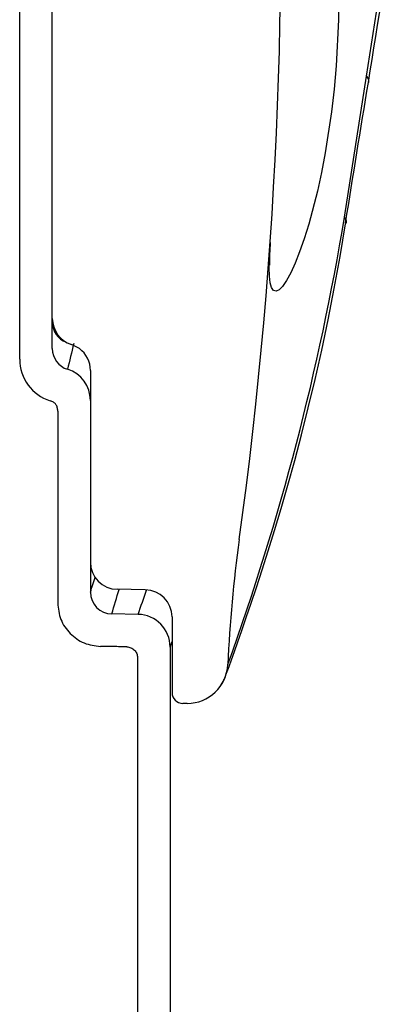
# Model space of a CAD drawing. Header units: millimetres. Extents: x 4906.17 to 4907.31, y 4759.5 to 4761.8.
# Tile 5 of 39: x 4906.43 to 4906.5, y 4760.13 to 4760.31. Entities that reach past the tile are written whole.
import ezdxf

# ---------------------------------------------------------------- set-up
doc = ezdxf.new("R2010")
doc.units = ezdxf.units.MM
doc.layers.add('SANINDUSA', color=3, linetype='Continuous')

msp = doc.modelspace()

# ---------------------------------------------------------------- linework, layer by layer
at = {"layer": 'SANINDUSA'}
for p, q in [((4906.432822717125, 4760.247399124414), (4906.432822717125, 4760.671395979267)), ((4906.438822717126, 4760.249364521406), (4906.438822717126, 4760.669430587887)), ((4906.492525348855, 4760.27352437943), (4906.496575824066, 4760.299465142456)), ((4906.445822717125, 4760.24535488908), (4906.445822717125, 4760.210101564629)), ((4906.445822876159, 4760.239825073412), (4906.445822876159, 4760.204571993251)), ((4906.439822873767, 4760.23785967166), (4906.439822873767, 4760.20260658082)), ((4906.455909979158, 4760.2050120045), (4906.450735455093, 4760.205102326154)), ((4906.45458098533, 4760.200488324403), (4906.449753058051, 4760.200572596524)), ((4906.460822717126, 4760.200012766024), (4906.460822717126, 4760.186115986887)), ((4906.460476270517, 4760.19448921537), (4906.460476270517, 4760.076268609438)), ((4906.454476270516, 4760.19252387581), (4906.454476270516, 4760.076268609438)), ((4906.463586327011, 4760.184115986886), (4906.462822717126, 4760.184115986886))]:
    msp.add_line(p, q, dxfattribs=at)
at = {"layer": 'SANINDUSA', "flags": 128}
for points in [[(4906.492627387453, 4760.387597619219), (4906.492283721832, 4760.357653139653), (4906.491428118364, 4760.309837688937)], [(4906.496575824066, 4760.299465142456), (4906.498739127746, 4760.313202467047), (4906.501957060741, 4760.333255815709)], [(4906.491428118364, 4760.309837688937), (4906.491001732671, 4760.3013283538), (4906.490629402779, 4760.297083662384), (4906.490157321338, 4760.292923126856), (4906.489010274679, 4760.285355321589), (4906.488321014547, 4760.281745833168), (4906.487571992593, 4760.278320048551), (4906.485981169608, 4760.272255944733), (4906.485135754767, 4760.269549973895), (4906.4842820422, 4760.267123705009), (4906.483457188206, 4760.265055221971), (4906.482652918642, 4760.263300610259), (4906.48187255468, 4760.261865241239), (4906.481144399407, 4760.260804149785), (4906.480527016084, 4760.260174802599), (4906.479981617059, 4760.25991223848), (4906.479512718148, 4760.260039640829), (4906.479141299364, 4760.260580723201), (4906.478894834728, 4760.261445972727), (4906.478741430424, 4760.262670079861), (4906.478682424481, 4760.264283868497), (4906.478719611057, 4760.266264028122), (4906.478861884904, 4760.268806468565)], [(4906.496575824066, 4760.299465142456), (4906.496920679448, 4760.298834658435), (4906.496964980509, 4760.298310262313)], [(4906.492525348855, 4760.27352437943), (4906.492813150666, 4760.272861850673), (4906.492825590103, 4760.272418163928)], [(4906.469012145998, 4760.186458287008), (4906.469297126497, 4760.186754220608), (4906.469785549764, 4760.187394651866), (4906.470138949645, 4760.187967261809), (4906.47037458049, 4760.18842699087), (4906.470505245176, 4760.188721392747), (4906.470543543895, 4760.188814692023), (4906.470561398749, 4760.188859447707), (4906.470573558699, 4760.188890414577), (4906.470584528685, 4760.18891870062), (4906.470595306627, 4760.188946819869), (4906.470606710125, 4760.188976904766), (4906.470628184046, 4760.189034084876), (4906.470748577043, 4760.18935780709), (4906.470981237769, 4760.189989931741), (4906.471317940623, 4760.190914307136), (4906.471757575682, 4760.192134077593), (4906.472297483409, 4760.193648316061), (4906.472934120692, 4760.195453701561), (4906.473663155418, 4760.197544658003), (4906.474479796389, 4760.199914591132), (4906.47537060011, 4760.202538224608), (4906.476342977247, 4760.205456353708), (4906.477388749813, 4760.208665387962), (4906.478498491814, 4760.212158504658), (4906.479662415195, 4760.215928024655), (4906.480870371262, 4760.219965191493), (4906.482111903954, 4760.224260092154), (4906.483376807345, 4760.228805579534), (4906.484621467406, 4760.233488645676), (4906.485881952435, 4760.238476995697), (4906.487126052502, 4760.24367729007), (4906.488343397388, 4760.249075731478), (4906.489523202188, 4760.254655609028), (4906.490655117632, 4760.260400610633), (4906.491729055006, 4760.266293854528), (4906.492735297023, 4760.27231813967), (4906.492751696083, 4760.272426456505)], [(4906.443822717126, 4760.249373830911), (4906.442328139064, 4760.25013832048), (4906.44232683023, 4760.250138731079)], [(4906.460822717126, 4760.195562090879), (4906.460569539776, 4760.194788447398), (4906.460476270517, 4760.19448921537)]]:
    msp.add_lwpolyline(points, dxfattribs=at)
at = {"layer": 'SANINDUSA'}
for centre, radius, start, end in [((4905.67084364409, 4760.325319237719), 0.8099920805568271, 352.1184604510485, 3.457110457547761), ((4909.428728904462, 4759.831356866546), 2.968823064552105, 170.2911496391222, 170.9506561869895), ((4909.952742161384, 4759.723902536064), 3.503278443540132, 170.5628688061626, 170.991738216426), ((4906.035404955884, 4760.348801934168), 0.4632771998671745, 340.1216821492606, 350.6485904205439), ((4906.51288687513, 4760.265655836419), 0.03414129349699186, 174.6210183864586, 181.5708219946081), ((4906.443823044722, 4760.254909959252), 0.005000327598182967, 179.9984893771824, 252.5890416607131), ((4906.442750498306, 4760.254215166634), 0.003927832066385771, 180.2916488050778, 249.7865424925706), ((4906.442822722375, 4760.249364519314), 0.004000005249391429, 179.9999700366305, 252.5433365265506), ((4906.705099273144, 4760.184985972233), 0.2703473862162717, 166.0258247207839, 167.0548417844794), ((4906.440822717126, 4760.24535488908), 0.005000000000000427, 0, 53.1301023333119), ((4906.440822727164, 4760.247399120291), 0.008000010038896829, 179.9999704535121, 252.5432975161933), ((4906.439822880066, 4760.239825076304), 0.005999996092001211, 359.9999723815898, 72.54335302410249), ((4906.720822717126, 4760.179967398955), 0.2499999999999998, 172.1184604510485, 177.4072125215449), ((4906.450822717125, 4760.210101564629), 0.005000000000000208, 180, 268.9999999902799), ((4906.001553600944, 4760.345224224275), 0.466002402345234, 342.432613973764, 342.800273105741), ((4906.449822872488, 4760.204571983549), 0.00399999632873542, 179.9998610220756, 268.9999301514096), ((4906.019317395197, 4760.330992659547), 0.4497602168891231, 343.1434283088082, 343.7445994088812), ((4906.215238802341, 4760.286106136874), 0.2541949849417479, 340.3167847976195, 341.3855986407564), ((4906.455822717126, 4760.200012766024), 0.005000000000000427, 0, 88.99999999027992), ((4906.454476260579, 4760.194489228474), 0.006000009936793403, 359.9998748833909, 88.99990315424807), ((4906.463586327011, 4760.191615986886), 0.007499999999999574, 270, 357.407212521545), ((4906.462822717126, 4760.186115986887), 0.001999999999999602, 180, 270)]:
    msp.add_arc(centre, radius, start, end, dxfattribs=at)
for points, knots in [([(4906.439822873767, 4760.23785967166), (4906.439808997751, 4760.238086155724), (4906.439782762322, 4760.23851436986), (4906.439502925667, 4760.239092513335), (4906.439035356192, 4760.239532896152), (4906.438634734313, 4760.239686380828), (4906.438422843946, 4760.239767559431)], [0, 0, 0, 0, 0.2644519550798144, 0.5000001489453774, 0.7355482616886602, 1, 1, 1, 1]), ([(4906.439822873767, 4760.20260658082), (4906.439928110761, 4760.201564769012), (4906.440138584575, 4760.199481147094), (4906.441998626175, 4760.196885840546), (4906.444560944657, 4760.194978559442), (4906.446642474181, 4760.194731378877), (4906.447683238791, 4760.194607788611)], [0, 0, 0, 0, 0.2498886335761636, 0.4997768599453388, 0.7498884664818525, 1, 1, 1, 1]), ([(4906.452511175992, 4760.194523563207), (4906.4527712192, 4760.194492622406), (4906.453291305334, 4760.194430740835), (4906.453931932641, 4760.193954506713), (4906.454397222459, 4760.193305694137), (4906.454449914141, 4760.192784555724), (4906.454476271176, 4760.19252387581)], [0, 0, 0, 0, 0.249996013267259, 0.499991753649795, 0.7498896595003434, 0.9999999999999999, 0.9999999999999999, 0.9999999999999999, 0.9999999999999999])]:
    msp.add_open_spline(points, degree=3, knots=knots, dxfattribs=at)
msp.add_open_spline([(4906.452511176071, 4760.194523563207), (4906.447683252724, 4760.194607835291)], degree=1, dxfattribs=at)

doc.saveas('drawing.dxf')
